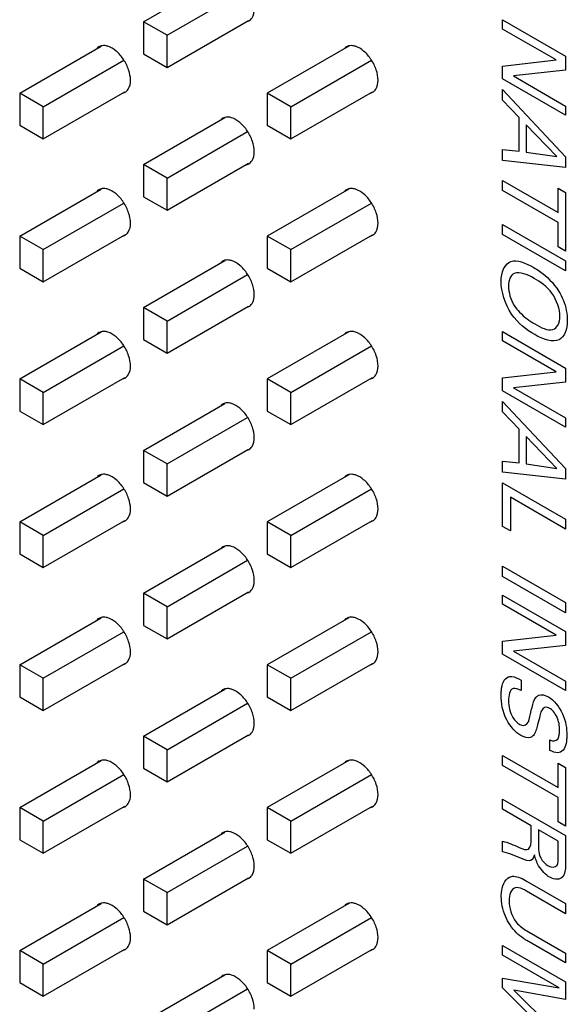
# Model space of a CAD drawing. Header units: inches. Extents: x 0 to 34, y 0 to 22.
# Tile 33 of 43: x 30.5 to 31, y 13.6 to 14.5. Entities that reach past the tile are written whole.
import ezdxf

# ---------------------------------------------------------------- set-up
doc = ezdxf.new("R2010")
doc.units = ezdxf.units.IN
doc.header["$LTSCALE"] = 1.87
doc.header["$MEASUREMENT"] = 0
doc.layers.get('0').update_dxf_attribs({"linetype": 'CONTINUOUS'})
doc.layers.add('02___PRT_ALL_AXES', color=7, linetype='CONTINUOUS')

msp = doc.modelspace()

# ---------------------------------------------------------------- linework, layer by layer
at = {"color": 7, "linetype": 'CONTINUOUS'}
for p, q in [((30.60666, 14.49031), (30.67991, 14.53261)), ((30.62781, 14.47809), (30.70034, 14.51997)), ((30.62781, 14.47809), (30.60666, 14.49031)), ((30.60666, 14.49031), (30.60666, 14.46138)), ((30.62781, 14.44916), (30.70117, 14.49152)), ((30.62781, 14.44916), (30.62781, 14.47809)), ((30.4953, 14.42603), (30.56855, 14.46832)), ((30.60666, 14.46138), (30.62781, 14.44916)), ((30.79126, 14.46831), (30.71801, 14.42601)), ((30.51646, 14.41381), (30.58898, 14.45569)), ((30.73917, 14.4138), (30.81169, 14.45567)), ((30.51646, 14.41381), (30.4953, 14.42603)), ((30.4953, 14.42603), (30.4953, 14.3971)), ((30.51646, 14.38488), (30.58981, 14.42724)), ((30.73917, 14.4138), (30.71801, 14.42601)), ((30.71801, 14.42601), (30.71801, 14.39708)), ((30.73917, 14.38487), (30.81252, 14.42722)), ((30.51646, 14.38488), (30.51646, 14.41381)), ((30.73917, 14.38487), (30.73917, 14.4138)), ((30.60666, 14.36173), (30.67991, 14.40403)), ((30.4953, 14.3971), (30.51646, 14.38488)), ((30.62781, 14.34952), (30.70034, 14.39139)), ((30.71801, 14.39708), (30.73917, 14.38487)), ((30.62781, 14.32059), (30.70117, 14.36294)), ((30.62781, 14.34952), (30.60666, 14.36173)), ((30.60666, 14.36173), (30.60666, 14.3328)), ((30.62781, 14.32059), (30.62781, 14.34952)), ((30.4953, 14.29745), (30.56855, 14.33975)), ((30.79126, 14.33973), (30.71801, 14.29744)), ((30.51646, 14.28523), (30.58898, 14.32711)), ((30.60666, 14.3328), (30.62781, 14.32059)), ((30.73917, 14.28522), (30.81169, 14.3271)), ((30.51646, 14.28523), (30.4953, 14.29745)), ((30.4953, 14.29745), (30.4953, 14.26852)), ((30.51646, 14.2563), (30.58981, 14.29866)), ((30.73917, 14.28522), (30.71801, 14.29744)), ((30.71801, 14.29744), (30.71801, 14.26851)), ((30.73917, 14.25629), (30.81252, 14.29865)), ((30.51646, 14.2563), (30.51646, 14.28523)), ((30.73917, 14.25629), (30.73917, 14.28522)), ((30.60666, 14.23315), (30.67991, 14.27545)), ((30.4953, 14.26852), (30.51646, 14.2563)), ((30.71801, 14.26851), (30.73917, 14.25629)), ((30.62781, 14.22094), (30.70034, 14.26281)), ((30.62781, 14.22094), (30.60666, 14.23315)), ((30.60666, 14.23315), (30.60666, 14.20422)), ((30.62781, 14.19201), (30.70117, 14.23436)), ((30.62781, 14.19201), (30.62781, 14.22094)), ((30.4953, 14.16887), (30.56855, 14.21117)), ((30.60666, 14.20422), (30.62781, 14.19201)), ((30.79126, 14.21115), (30.71801, 14.16886)), ((30.51646, 14.15666), (30.58898, 14.19853)), ((30.73917, 14.15664), (30.81169, 14.19852)), ((30.51646, 14.15666), (30.4953, 14.16887)), ((30.4953, 14.16887), (30.4953, 14.13994)), ((30.51646, 14.12773), (30.58981, 14.17008)), ((30.73917, 14.15664), (30.71801, 14.16886)), ((30.71801, 14.16886), (30.71801, 14.13993)), ((30.73917, 14.12771), (30.81252, 14.17007)), ((30.51646, 14.12773), (30.51646, 14.15666)), ((30.73917, 14.12771), (30.73917, 14.15664)), ((30.60666, 14.10458), (30.67991, 14.14687)), ((30.4953, 14.13994), (30.51646, 14.12773)), ((30.62781, 14.09236), (30.70034, 14.13424)), ((30.71801, 14.13993), (30.73917, 14.12771)), ((30.62781, 14.06343), (30.70117, 14.10578)), ((30.62781, 14.09236), (30.60666, 14.10458)), ((30.60666, 14.10458), (30.60666, 14.07565)), ((30.62781, 14.06343), (30.62781, 14.09236)), ((30.4953, 14.04029), (30.56855, 14.08259)), ((30.79126, 14.08258), (30.71801, 14.04028)), ((30.60666, 14.07565), (30.62781, 14.06343)), ((30.51646, 14.02808), (30.58898, 14.06995)), ((30.73917, 14.02806), (30.81169, 14.06994)), ((30.51646, 14.02808), (30.4953, 14.04029)), ((30.4953, 14.04029), (30.4953, 14.01136)), ((30.51646, 13.99915), (30.58981, 14.0415)), ((30.73917, 14.02806), (30.71801, 14.04028)), ((30.71801, 14.04028), (30.71801, 14.01135)), ((30.73917, 13.99913), (30.81252, 14.04149)), ((30.51646, 13.99915), (30.51646, 14.02808)), ((30.73917, 13.99913), (30.73917, 14.02806)), ((30.60666, 13.976), (30.67991, 14.01829)), ((30.4953, 14.01136), (30.51646, 13.99915)), ((30.71801, 14.01135), (30.73917, 13.99913)), ((30.62781, 13.96378), (30.70034, 14.00566)), ((30.62781, 13.96378), (30.60666, 13.976)), ((30.60666, 13.976), (30.60666, 13.94707)), ((30.62781, 13.93485), (30.70117, 13.97721)), ((30.62781, 13.93485), (30.62781, 13.96378)), ((30.4953, 13.91172), (30.56855, 13.95401)), ((30.60666, 13.94707), (30.62781, 13.93485)), ((30.79126, 13.954), (30.71801, 13.9117)), ((30.51646, 13.8995), (30.58898, 13.94137)), ((30.73917, 13.89949), (30.81169, 13.94136)), ((30.51646, 13.8995), (30.4953, 13.91172)), ((30.4953, 13.91172), (30.4953, 13.88279)), ((30.51646, 13.87057), (30.58981, 13.91292)), ((30.73917, 13.89949), (30.71801, 13.9117)), ((30.71801, 13.9117), (30.71801, 13.88277)), ((30.73917, 13.87056), (30.81252, 13.91291)), ((30.51646, 13.87057), (30.51646, 13.8995)), ((30.73917, 13.87056), (30.73917, 13.89949)), ((30.60666, 13.84742), (30.67991, 13.88972)), ((30.4953, 13.88279), (30.51646, 13.87057)), ((30.62781, 13.8352), (30.70034, 13.87708)), ((30.71801, 13.88277), (30.73917, 13.87056)), ((30.62781, 13.80627), (30.70117, 13.84863)), ((30.62781, 13.8352), (30.60666, 13.84742)), ((30.60666, 13.84742), (30.60666, 13.81849)), ((30.62781, 13.80627), (30.62781, 13.8352)), ((30.4953, 13.78314), (30.56855, 13.82543)), ((30.79126, 13.82542), (30.71801, 13.78312)), ((30.60666, 13.81849), (30.62781, 13.80627)), ((30.51646, 13.77092), (30.58898, 13.8128)), ((30.73917, 13.77091), (30.81169, 13.81278)), ((30.51646, 13.77092), (30.4953, 13.78314)), ((30.4953, 13.78314), (30.4953, 13.75421)), ((30.51646, 13.74199), (30.58981, 13.78435)), ((30.73917, 13.77091), (30.71801, 13.78312)), ((30.71801, 13.78312), (30.71801, 13.75419)), ((30.73917, 13.74198), (30.81252, 13.78433)), ((30.51646, 13.74199), (30.51646, 13.77092)), ((30.73917, 13.74198), (30.73917, 13.77091)), ((30.60666, 13.71884), (30.67991, 13.76114)), ((30.4953, 13.75421), (30.51646, 13.74199)), ((30.71801, 13.75419), (30.73917, 13.74198)), ((30.62781, 13.70663), (30.70034, 13.7485)), ((30.62781, 13.70663), (30.60666, 13.71884)), ((30.60666, 13.71884), (30.60666, 13.68991)), ((30.62781, 13.6777), (30.70117, 13.72005)), ((30.62781, 13.6777), (30.62781, 13.70663)), ((30.4953, 13.65456), (30.56855, 13.69686)), ((30.60666, 13.68991), (30.62781, 13.6777)), ((30.79126, 13.69684), (30.71801, 13.65455)), ((30.51646, 13.64234), (30.58898, 13.68422)), ((30.73917, 13.64233), (30.81169, 13.68421)), ((30.51646, 13.64234), (30.4953, 13.65456)), ((30.4953, 13.65456), (30.4953, 13.62563)), ((30.51646, 13.61341), (30.58981, 13.65577)), ((30.73917, 13.64233), (30.71801, 13.65455)), ((30.71801, 13.65455), (30.71801, 13.62562)), ((30.73917, 13.6134), (30.81252, 13.65576)), ((30.51646, 13.61341), (30.51646, 13.64234)), ((30.73917, 13.6134), (30.73917, 13.64233)), ((30.60666, 13.59026), (30.67991, 13.63256)), ((30.4953, 13.62563), (30.51646, 13.61341)), ((30.62781, 13.57805), (30.70034, 13.61992)), ((30.71801, 13.62562), (30.73917, 13.6134))]:
    msp.add_line(p, q, dxfattribs=at)
at = {"color": 40, "linetype": 'CONTINUOUS'}
for p, q in [((30.92967, 14.49194), (30.98636, 14.45921)), ((30.92967, 14.48369), (30.92967, 14.49194)), ((30.97781, 14.4559), (30.92967, 14.48369)), ((30.92967, 14.45042), (30.97781, 14.4559)), ((30.98636, 14.45921), (30.98636, 14.44661)), ((30.92967, 14.43881), (30.92967, 14.45042)), ((30.98636, 14.44661), (30.93949, 14.44149)), ((30.98636, 14.40608), (30.92967, 14.43881)), ((30.93949, 14.44149), (30.98636, 14.41442)), ((30.92967, 14.42917), (30.98636, 14.36887)), ((30.92967, 14.41983), (30.92967, 14.42917)), ((30.94443, 14.40423), (30.92967, 14.41983)), ((30.98636, 14.41442), (30.98636, 14.40608)), ((30.94443, 14.37386), (30.94443, 14.40423)), ((30.97859, 14.36891), (30.95079, 14.39766)), ((30.95079, 14.39766), (30.95079, 14.3729)), ((30.92967, 14.37531), (30.94443, 14.37386)), ((30.92967, 14.36543), (30.92967, 14.37531)), ((30.95079, 14.3729), (30.97859, 14.36891)), ((30.98636, 14.35917), (30.92967, 14.36543)), ((30.98636, 14.36887), (30.98636, 14.35917)), ((30.92967, 14.34744), (30.97969, 14.31856)), ((30.92967, 14.33847), (30.92967, 14.34744)), ((30.97969, 14.30959), (30.92967, 14.33847)), ((30.97969, 14.3405), (30.98636, 14.33665)), ((30.97969, 14.31856), (30.97969, 14.3405)), ((30.98636, 14.33665), (30.98636, 14.28379)), ((30.97969, 14.28764), (30.97969, 14.30959)), ((30.92967, 14.30787), (30.98636, 14.27514)), ((30.92967, 14.2988), (30.92967, 14.30787)), ((30.98636, 14.26607), (30.92967, 14.2988)), ((30.98636, 14.28379), (30.97969, 14.28764)), ((30.98636, 14.27514), (30.98636, 14.26607)), ((30.92967, 14.21142), (30.98636, 14.17868)), ((30.92967, 14.20316), (30.92967, 14.21142)), ((30.97781, 14.17537), (30.92967, 14.20316)), ((30.98636, 14.17868), (30.98636, 14.16608)), ((30.92967, 14.16989), (30.97781, 14.17537)), ((30.92967, 14.15828), (30.92967, 14.16989)), ((30.98636, 14.16608), (30.93949, 14.16096)), ((30.93949, 14.16096), (30.98636, 14.13389)), ((30.98636, 14.12555), (30.92967, 14.15828)), ((30.92967, 14.14862), (30.98636, 14.08832)), ((30.92967, 14.13928), (30.92967, 14.14862)), ((30.94443, 14.12369), (30.92967, 14.13928)), ((30.98636, 14.13389), (30.98636, 14.12555)), ((30.94443, 14.09331), (30.94443, 14.12369)), ((30.97859, 14.08837), (30.95079, 14.11711)), ((30.95079, 14.11711), (30.95079, 14.09236)), ((30.92967, 14.09476), (30.94443, 14.09331)), ((30.92967, 14.08488), (30.92967, 14.09476)), ((30.95079, 14.09236), (30.97859, 14.08837)), ((30.98636, 14.08832), (30.98636, 14.07862)), ((30.98636, 14.07862), (30.92967, 14.08488)), ((30.92967, 14.0755), (30.98636, 14.04276)), ((30.92967, 14.03606), (30.92967, 14.0755)), ((30.98636, 14.03379), (30.93666, 14.06249)), ((30.93666, 14.06249), (30.93666, 14.03202)), ((30.93666, 14.03202), (30.92967, 14.03606)), ((30.98636, 14.04276), (30.98636, 14.03379)), ((30.92967, 14.00027), (30.98636, 13.96753)), ((30.92967, 13.9912), (30.92967, 14.00027)), ((30.98636, 13.95847), (30.92967, 13.9912)), ((30.92967, 13.9744), (30.98636, 13.94167)), ((30.92967, 13.96615), (30.92967, 13.9744)), ((30.97781, 13.93836), (30.92967, 13.96615)), ((30.98636, 13.96753), (30.98636, 13.95847)), ((30.92967, 13.93288), (30.97781, 13.93836)), ((30.98636, 13.94167), (30.98636, 13.92907)), ((30.92967, 13.92127), (30.92967, 13.93288)), ((30.98636, 13.92907), (30.93949, 13.92395)), ((30.98636, 13.88854), (30.92967, 13.92127)), ((30.93949, 13.92395), (30.98636, 13.89688)), ((30.94624, 13.89788), (30.94624, 13.88845)), ((30.98636, 13.89688), (30.98636, 13.88854)), ((30.97223, 13.83464), (30.97223, 13.84407)), ((30.92967, 13.82997), (30.97969, 13.80109)), ((30.92967, 13.821), (30.92967, 13.82997)), ((30.97969, 13.82303), (30.98636, 13.81918)), ((30.97969, 13.80109), (30.97969, 13.82303)), ((30.97969, 13.79212), (30.92967, 13.821)), ((30.98636, 13.81918), (30.98636, 13.76632)), ((30.92967, 13.79059), (30.98636, 13.75786)), ((30.92967, 13.78162), (30.92967, 13.79059)), ((30.97969, 13.77017), (30.97969, 13.79212)), ((30.95527, 13.76684), (30.92967, 13.78162)), ((30.98636, 13.76632), (30.97969, 13.77017)), ((30.95527, 13.75541), (30.95527, 13.76684)), ((30.97977, 13.75287), (30.96194, 13.76316)), ((30.96194, 13.76316), (30.96194, 13.74884)), ((30.92967, 13.74317), (30.92967, 13.75287)), ((30.97977, 13.73855), (30.97977, 13.75287)), ((30.98636, 13.75786), (30.98636, 13.73447)), ((30.95181, 13.71666), (30.98636, 13.69672)), ((30.98636, 13.68765), (30.95126, 13.70791)), ((30.98636, 13.69672), (30.98636, 13.68765)), ((30.95158, 13.67219), (30.98636, 13.6521)), ((30.98636, 13.64331), (30.95142, 13.66349)), ((30.92967, 13.65914), (30.98636, 13.62641)), ((30.92967, 13.65035), (30.92967, 13.65914)), ((30.9804, 13.62106), (30.92967, 13.65035)), ((30.98636, 13.6521), (30.98636, 13.64331)), ((30.92967, 13.62968), (30.9804, 13.62106)), ((30.92967, 13.62106), (30.92967, 13.62968)), ((30.98071, 13.5701), (30.92967, 13.62106)), ((30.98636, 13.61036), (30.93964, 13.61884)), ((30.93964, 13.61884), (30.98636, 13.57291)), ((30.98636, 13.62641), (30.98636, 13.61036))]:
    msp.add_line(p, q, dxfattribs=at)
for points, knots in [([(30.92834, 14.25648), (30.92834, 14.26491), (30.9345, 14.27988), (30.95055, 14.27321), (30.95762, 14.26913)], [0, 0, 0, 0, 0.507902, 1, 1, 1, 1]), ([(30.95762, 14.26913), (30.9594, 14.26811), (30.96734, 14.26313), (30.97568, 14.25517), (30.98024, 14.24764)], [0, 0, 0, 0, 0.221615, 1, 1, 1, 1]), ([(30.95857, 14.20874), (30.9514, 14.21288), (30.93507, 14.22495), (30.92834, 14.24773), (30.92834, 14.25648)], [0, 0, 0, 0, 0.485927, 1, 1, 1, 1]), ([(30.98126, 14.22511), (30.98126, 14.23131), (30.97555, 14.24827), (30.96355, 14.25619), (30.9581, 14.25934)], [0, 0, 0, 0, 0.496552, 1, 1, 1, 1]), ([(30.98024, 14.24764), (30.98173, 14.24519), (30.98622, 14.23636), (30.98786, 14.22705), (30.98786, 14.22139)], [0, 0, 0, 0, 0.292862, 1, 1, 1, 1]), ([(30.94019, 14.23486), (30.9416, 14.23271), (30.94736, 14.22573), (30.954, 14.22099), (30.95865, 14.21831)], [0, 0, 0, 0, 0.282009, 1, 1, 1, 1]), ([(30.98786, 14.22139), (30.98786, 14.21365), (30.98243, 14.19856), (30.96621, 14.20433), (30.95857, 14.20874)], [0, 0, 0, 0, 0.4673, 1, 1, 1, 1]), ([(30.95865, 14.21831), (30.96417, 14.21512), (30.97598, 14.20914), (30.98126, 14.21936), (30.98126, 14.22511)], [0, 0, 0, 0, 0.525864, 1, 1, 1, 1]), ([(30.92834, 13.8841), (30.92834, 13.88562), (30.92861, 13.89265), (30.93083, 13.89941), (30.93478, 13.90069)], [0, 0, 0, 0, 0.2082, 1, 1, 1, 1]), ([(30.93478, 13.90069), (30.93574, 13.901), (30.93925, 13.9014), (30.94343, 13.8995), (30.94624, 13.89788)], [0, 0, 0, 0, 0.303636, 1, 1, 1, 1]), ([(30.946, 13.84806), (30.94139, 13.85072), (30.9304, 13.86287), (30.92834, 13.87741), (30.92834, 13.8841)], [0, 0, 0, 0, 0.443312, 1, 1, 1, 1]), ([(30.94624, 13.88845), (30.94379, 13.88975), (30.93649, 13.89251), (30.93501, 13.88392), (30.93501, 13.87916)], [0, 0, 0, 0, 0.37307, 1, 1, 1, 1]), ([(30.95975, 13.88237), (30.96046, 13.88318), (30.96328, 13.88542), (30.96785, 13.88449), (30.9709, 13.88274)], [0, 0, 0, 0, 0.29589, 1, 1, 1, 1]), ([(30.93501, 13.87916), (30.93501, 13.87463), (30.93656, 13.86553), (30.94297, 13.85924), (30.94514, 13.85798)], [0, 0, 0, 0, 0.643378, 1, 1, 1, 1]), ([(30.95472, 13.8675), (30.95518, 13.86941), (30.9565, 13.87466), (30.9578, 13.88018), (30.95975, 13.88237)], [0, 0, 0, 0, 0.358482, 1, 1, 1, 1]), ([(30.9709, 13.88274), (30.97567, 13.87998), (30.98585, 13.8673), (30.98746, 13.85413), (30.98746, 13.84823)], [0, 0, 0, 0, 0.483218, 1, 1, 1, 1]), ([(30.94514, 13.85798), (30.94759, 13.85657), (30.95343, 13.85742), (30.95392, 13.86423), (30.95472, 13.8675)], [0, 0, 0, 0, 0.423695, 1, 1, 1, 1]), ([(30.97168, 13.87267), (30.96865, 13.87442), (30.96444, 13.87192), (30.96364, 13.86728), (30.96328, 13.86574)], [0, 0, 0, 0, 0.659779, 1, 1, 1, 1]), ([(30.98087, 13.85286), (30.98087, 13.85654), (30.98011, 13.86424), (30.97418, 13.87123), (30.97168, 13.87267)], [0, 0, 0, 0, 0.560243, 1, 1, 1, 1]), ([(30.96328, 13.86574), (30.96259, 13.86302), (30.96101, 13.85681), (30.95933, 13.85039), (30.95731, 13.84806)], [0, 0, 0, 0, 0.433549, 1, 1, 1, 1]), ([(30.97223, 13.84407), (30.97491, 13.84269), (30.98052, 13.84317), (30.98087, 13.84975), (30.98087, 13.85286)], [0, 0, 0, 0, 0.498863, 1, 1, 1, 1]), ([(30.95731, 13.84806), (30.95653, 13.84714), (30.95355, 13.84506), (30.94893, 13.84636), (30.946, 13.84806)], [0, 0, 0, 0, 0.325468, 1, 1, 1, 1]), ([(30.98746, 13.84823), (30.98746, 13.84691), (30.9872, 13.84056), (30.98523, 13.83467), (30.98189, 13.83305)], [0, 0, 0, 0, 0.201856, 1, 1, 1, 1]), ([(30.98189, 13.83305), (30.9811, 13.83268), (30.97822, 13.83196), (30.97463, 13.83344), (30.97223, 13.83464)], [0, 0, 0, 0, 0.308589, 1, 1, 1, 1]), ([(30.94467, 13.74721), (30.94762, 13.74589), (30.955, 13.74307), (30.95527, 13.75169), (30.95527, 13.75541)], [0, 0, 0, 0, 0.47957, 1, 1, 1, 1]), ([(30.96194, 13.74884), (30.96194, 13.74836), (30.962, 13.74543), (30.96212, 13.74222), (30.9632, 13.7395)], [0, 0, 0, 0, 0.162538, 1, 1, 1, 1]), ([(30.95841, 13.74063), (30.95783, 13.73839), (30.95561, 13.73384), (30.95015, 13.73577), (30.9475, 13.73696)], [0, 0, 0, 0, 0.463468, 1, 1, 1, 1]), ([(30.9632, 13.7395), (30.96342, 13.73894), (30.96506, 13.73531), (30.96819, 13.73218), (30.97058, 13.73079)], [0, 0, 0, 0, 0.153747, 1, 1, 1, 1]), ([(30.97058, 13.73079), (30.97365, 13.72902), (30.97973, 13.72916), (30.97977, 13.73588), (30.97977, 13.73855)], [0, 0, 0, 0, 0.570465, 1, 1, 1, 1]), ([(30.98636, 13.73447), (30.98636, 13.73344), (30.98633, 13.72835), (30.98562, 13.72331), (30.9837, 13.72096)], [0, 0, 0, 0, 0.200368, 1, 1, 1, 1]), ([(30.92849, 13.7032), (30.92849, 13.70499), (30.929, 13.71321), (30.9327, 13.72), (30.93752, 13.72111)], [0, 0, 0, 0, 0.208585, 1, 1, 1, 1]), ([(30.93752, 13.72111), (30.93819, 13.72125), (30.94245, 13.72176), (30.94769, 13.71904), (30.95181, 13.71666)], [0, 0, 0, 0, 0.164875, 1, 1, 1, 1]), ([(30.95126, 13.70791), (30.94996, 13.70867), (30.94644, 13.71055), (30.94287, 13.71136), (30.94106, 13.71091)], [0, 0, 0, 0, 0.369274, 1, 1, 1, 1]), ([(30.93634, 13.67754), (30.93472, 13.67998), (30.93009, 13.6886), (30.92849, 13.69776), (30.92849, 13.7032)], [0, 0, 0, 0, 0.306092, 1, 1, 1, 1]), ([(30.93548, 13.69917), (30.93548, 13.69343), (30.93931, 13.67998), (30.94832, 13.67407), (30.95158, 13.67219)], [0, 0, 0, 0, 0.603974, 1, 1, 1, 1]), ([(30.95142, 13.66349), (30.95047, 13.66404), (30.94519, 13.66717), (30.93973, 13.67244), (30.93634, 13.67754)], [0, 0, 0, 0, 0.179509, 1, 1, 1, 1])]:
    msp.add_open_spline(points, degree=3, knots=knots, dxfattribs=at)
for points in [[(30.9581, 14.25934), (30.9519, 14.26291), (30.94502, 14.26558), (30.94019, 14.26387)], [(30.94019, 14.26387), (30.93666, 14.26263), (30.93501, 14.25759), (30.93501, 14.25236)], [(30.93501, 14.25236), (30.93501, 14.24713), (30.93672, 14.24022), (30.94019, 14.23486)], [(30.92967, 13.75287), (30.93448, 13.75195), (30.93964, 13.74937), (30.94467, 13.74721)], [(30.9475, 13.73696), (30.94148, 13.73962), (30.93539, 13.74218), (30.92967, 13.74317)], [(30.9621, 13.73079), (30.9603, 13.73391), (30.95908, 13.73741), (30.95841, 13.74063)], [(30.97215, 13.72037), (30.96855, 13.72245), (30.96465, 13.72638), (30.9621, 13.73079)], [(30.9837, 13.72096), (30.98136, 13.71802), (30.97653, 13.71784), (30.97215, 13.72037)], [(30.94106, 13.71091), (30.9373, 13.70982), (30.93548, 13.7046), (30.93548, 13.69917)]]:
    msp.add_open_spline(points, degree=3, dxfattribs=at)
at = {"layer": '02___PRT_ALL_AXES', "color": 7, "linetype": 'CONTINUOUS'}
for p, q in [((30.69941, 14.49025), (30.70143, 14.49107)), ((30.56846, 14.46852), (30.56645, 14.4677)), ((30.79117, 14.46851), (30.78916, 14.46769)), ((30.58806, 14.42597), (30.59007, 14.42679)), ((30.81077, 14.42596), (30.81278, 14.42678)), ((30.67982, 14.40423), (30.6778, 14.40341)), ((30.69941, 14.36167), (30.70143, 14.36249)), ((30.56846, 14.33994), (30.56645, 14.33913)), ((30.79117, 14.33993), (30.78916, 14.33911)), ((30.58806, 14.29739), (30.59007, 14.29821)), ((30.81077, 14.29738), (30.81278, 14.2982)), ((30.67982, 14.27565), (30.6778, 14.27483)), ((30.69941, 14.2331), (30.70143, 14.23392)), ((30.56846, 14.21137), (30.56645, 14.21055)), ((30.79117, 14.21135), (30.78916, 14.21053)), ((30.58806, 14.16881), (30.59007, 14.16963)), ((30.81077, 14.1688), (30.81278, 14.16962)), ((30.67982, 14.14707), (30.6778, 14.14625)), ((30.69941, 14.10452), (30.70143, 14.10534)), ((30.56846, 14.08279), (30.56645, 14.08197)), ((30.79117, 14.08278), (30.78916, 14.08196)), ((30.58806, 14.04024), (30.59007, 14.04106)), ((30.81077, 14.04022), (30.81278, 14.04104)), ((30.67982, 14.01849), (30.6778, 14.01767)), ((30.69941, 13.97594), (30.70143, 13.97676)), ((30.56846, 13.95421), (30.56645, 13.95339)), ((30.79117, 13.9542), (30.78916, 13.95338)), ((30.58806, 13.91166), (30.59007, 13.91248)), ((30.81077, 13.91165), (30.81278, 13.91246)), ((30.67982, 13.88992), (30.6778, 13.8891)), ((30.69941, 13.84736), (30.70143, 13.84818)), ((30.56846, 13.82563), (30.56645, 13.82481)), ((30.79117, 13.82562), (30.78916, 13.8248)), ((30.58806, 13.78308), (30.59007, 13.7839)), ((30.81077, 13.78307), (30.81278, 13.78389)), ((30.67982, 13.76134), (30.6778, 13.76052)), ((30.69941, 13.71878), (30.70143, 13.7196)), ((30.56846, 13.69705), (30.56645, 13.69624)), ((30.79117, 13.69704), (30.78916, 13.69622)), ((30.58806, 13.6545), (30.59007, 13.65532)), ((30.81077, 13.65449), (30.81278, 13.65531)), ((30.67982, 13.63276), (30.6778, 13.63194))]:
    msp.add_line(p, q, dxfattribs=at)
for centre, start, end in [((30.69739, 14.49804), 300.09912, 312.65632), ((30.57049, 14.46073), 120.09912, 132.65632), ((30.7932, 14.46072), 120.09912, 132.65632), ((30.58603, 14.43376), 300.09912, 312.65632), ((30.80874, 14.43375), 300.09912, 312.65632), ((30.68184, 14.39644), 120.09912, 132.65632), ((30.69739, 14.36946), 300.09912, 312.65632), ((30.57049, 14.33216), 120.09912, 132.65632), ((30.7932, 14.33214), 120.09912, 132.65632), ((30.58603, 14.30518), 300.09912, 312.65632), ((30.80874, 14.30517), 300.09912, 312.65632), ((30.68184, 14.26786), 120.09912, 132.65632), ((30.69739, 14.24088), 300.09912, 312.65632), ((30.57049, 14.20358), 120.09912, 132.65632), ((30.7932, 14.20357), 120.09912, 132.65632), ((30.58603, 14.1766), 300.09912, 312.65632), ((30.80874, 14.17659), 300.09912, 312.65632), ((30.68184, 14.13928), 120.09912, 132.65632), ((30.69739, 14.11231), 300.09912, 312.65632), ((30.57049, 14.075), 120.09912, 132.65632), ((30.7932, 14.07499), 120.09912, 132.65632), ((30.58603, 14.04802), 300.09912, 312.65632), ((30.80874, 14.04801), 300.09912, 312.65632), ((30.68184, 14.01071), 120.09912, 132.65632), ((30.69739, 13.98373), 300.09912, 312.65632), ((30.57049, 13.94642), 120.09912, 132.65632), ((30.7932, 13.94641), 120.09912, 132.65632), ((30.58603, 13.91945), 300.09912, 312.65632), ((30.80874, 13.91943), 300.09912, 312.65632), ((30.68184, 13.88213), 120.09912, 132.65632), ((30.69739, 13.85515), 300.09912, 312.65632), ((30.57049, 13.81784), 120.09912, 132.65632), ((30.7932, 13.81783), 120.09912, 132.65632), ((30.58603, 13.79087), 300.09912, 312.65632), ((30.80874, 13.79086), 300.09912, 312.65632), ((30.68184, 13.75355), 120.09912, 132.65632), ((30.69739, 13.72657), 300.09912, 312.65632), ((30.57049, 13.68927), 120.09912, 132.65632), ((30.7932, 13.68925), 120.09912, 132.65632), ((30.58603, 13.66229), 300.09912, 312.65632), ((30.80874, 13.66228), 300.09912, 312.65632), ((30.68184, 13.62497), 120.09912, 132.65632)]:
    msp.add_arc(centre, 0.00805, start, end, dxfattribs=at)
for points, knots in [([(30.70285, 14.49212), (30.70342, 14.49264), (30.70567, 14.4954), (30.70632, 14.49915), (30.70632, 14.50188)], [0, 0, 0, 0, 0.221112, 1, 1, 1, 1]), ([(30.57454, 14.4682), (30.57401, 14.46836), (30.57204, 14.46887), (30.5699, 14.46889), (30.56846, 14.46852)], [0, 0, 0, 0, 0.271766, 1, 1, 1, 1]), ([(30.79725, 14.46818), (30.79672, 14.46835), (30.79475, 14.46886), (30.79261, 14.46888), (30.79117, 14.46851)], [0, 0, 0, 0, 0.271766, 1, 1, 1, 1]), ([(30.59496, 14.4376), (30.59496, 14.44076), (30.59361, 14.4474), (30.58909, 14.45645), (30.58271, 14.4639), (30.57727, 14.46734), (30.57454, 14.4682)], [0, 0, 0, 0, 0.245023, 0.515919, 0.77788, 1, 1, 1, 1]), ([(30.81767, 14.43759), (30.81767, 14.44075), (30.81632, 14.44739), (30.8118, 14.45644), (30.80542, 14.46389), (30.79998, 14.46733), (30.79725, 14.46818)], [0, 0, 0, 0, 0.245023, 0.515919, 0.77788, 1, 1, 1, 1]), ([(30.59149, 14.42783), (30.59206, 14.42836), (30.59431, 14.43112), (30.59496, 14.43486), (30.59496, 14.4376)], [0, 0, 0, 0, 0.221112, 1, 1, 1, 1]), ([(30.8142, 14.42782), (30.81477, 14.42835), (30.81702, 14.43111), (30.81767, 14.43485), (30.81767, 14.43759)], [0, 0, 0, 0, 0.221112, 1, 1, 1, 1]), ([(30.6859, 14.4039), (30.68537, 14.40407), (30.68339, 14.40457), (30.68126, 14.4046), (30.67982, 14.40423)], [0, 0, 0, 0, 0.271766, 1, 1, 1, 1]), ([(30.70632, 14.37331), (30.70632, 14.37646), (30.70497, 14.38311), (30.70045, 14.39215), (30.69406, 14.39961), (30.68863, 14.40304), (30.6859, 14.4039)], [0, 0, 0, 0, 0.245023, 0.515919, 0.77788, 1, 1, 1, 1]), ([(30.70285, 14.36354), (30.70342, 14.36407), (30.70567, 14.36683), (30.70632, 14.37057), (30.70632, 14.37331)], [0, 0, 0, 0, 0.221112, 1, 1, 1, 1]), ([(30.57454, 14.33962), (30.57401, 14.33978), (30.57204, 14.34029), (30.5699, 14.34032), (30.56846, 14.33994)], [0, 0, 0, 0, 0.271766, 1, 1, 1, 1]), ([(30.59496, 14.30902), (30.59496, 14.31218), (30.59361, 14.31883), (30.58909, 14.32787), (30.58271, 14.33533), (30.57727, 14.33876), (30.57454, 14.33962)], [0, 0, 0, 0, 0.245023, 0.515919, 0.77788, 1, 1, 1, 1]), ([(30.79725, 14.3396), (30.79672, 14.33977), (30.79475, 14.34028), (30.79261, 14.3403), (30.79117, 14.33993)], [0, 0, 0, 0, 0.271766, 1, 1, 1, 1]), ([(30.81767, 14.30901), (30.81767, 14.31217), (30.81632, 14.31881), (30.8118, 14.32786), (30.80542, 14.33531), (30.79998, 14.33875), (30.79725, 14.3396)], [0, 0, 0, 0, 0.245023, 0.515919, 0.77788, 1, 1, 1, 1]), ([(30.59149, 14.29926), (30.59206, 14.29978), (30.59431, 14.30254), (30.59496, 14.30629), (30.59496, 14.30902)], [0, 0, 0, 0, 0.221112, 1, 1, 1, 1]), ([(30.8142, 14.29924), (30.81477, 14.29977), (30.81702, 14.30253), (30.81767, 14.30627), (30.81767, 14.30901)], [0, 0, 0, 0, 0.221112, 1, 1, 1, 1]), ([(30.6859, 14.27532), (30.68537, 14.27549), (30.68339, 14.27599), (30.68126, 14.27602), (30.67982, 14.27565)], [0, 0, 0, 0, 0.271766, 1, 1, 1, 1]), ([(30.70632, 14.24473), (30.70632, 14.24788), (30.70497, 14.25453), (30.70045, 14.26358), (30.69406, 14.27103), (30.68863, 14.27447), (30.6859, 14.27532)], [0, 0, 0, 0, 0.245023, 0.515919, 0.77788, 1, 1, 1, 1]), ([(30.70285, 14.23496), (30.70342, 14.23549), (30.70567, 14.23825), (30.70632, 14.24199), (30.70632, 14.24473)], [0, 0, 0, 0, 0.221112, 1, 1, 1, 1]), ([(30.57454, 14.21104), (30.57401, 14.21121), (30.57204, 14.21171), (30.5699, 14.21174), (30.56846, 14.21137)], [0, 0, 0, 0, 0.271766, 1, 1, 1, 1]), ([(30.59496, 14.18045), (30.59496, 14.1836), (30.59361, 14.19025), (30.58909, 14.19929), (30.58271, 14.20675), (30.57727, 14.21018), (30.57454, 14.21104)], [0, 0, 0, 0, 0.245023, 0.515919, 0.77788, 1, 1, 1, 1]), ([(30.79725, 14.21103), (30.79672, 14.21119), (30.79475, 14.2117), (30.79261, 14.21173), (30.79117, 14.21135)], [0, 0, 0, 0, 0.271766, 1, 1, 1, 1]), ([(30.81767, 14.18043), (30.81767, 14.18359), (30.81632, 14.19024), (30.8118, 14.19928), (30.80542, 14.20673), (30.79998, 14.21017), (30.79725, 14.21103)], [0, 0, 0, 0, 0.245023, 0.515919, 0.77788, 1, 1, 1, 1]), ([(30.59149, 14.17068), (30.59206, 14.1712), (30.59431, 14.17396), (30.59496, 14.17771), (30.59496, 14.18045)], [0, 0, 0, 0, 0.221112, 1, 1, 1, 1]), ([(30.8142, 14.17067), (30.81477, 14.17119), (30.81702, 14.17395), (30.81767, 14.17769), (30.81767, 14.18043)], [0, 0, 0, 0, 0.221112, 1, 1, 1, 1]), ([(30.6859, 14.14674), (30.68537, 14.14691), (30.68339, 14.14742), (30.68126, 14.14744), (30.67982, 14.14707)], [0, 0, 0, 0, 0.271766, 1, 1, 1, 1]), ([(30.70632, 14.11615), (30.70632, 14.11931), (30.70497, 14.12595), (30.70045, 14.135), (30.69406, 14.14245), (30.68863, 14.14589), (30.6859, 14.14674)], [0, 0, 0, 0, 0.245023, 0.515919, 0.77788, 1, 1, 1, 1]), ([(30.70285, 14.10638), (30.70342, 14.10691), (30.70567, 14.10967), (30.70632, 14.11341), (30.70632, 14.11615)], [0, 0, 0, 0, 0.221112, 1, 1, 1, 1]), ([(30.57454, 14.08246), (30.57401, 14.08263), (30.57204, 14.08313), (30.5699, 14.08316), (30.56846, 14.08279)], [0, 0, 0, 0, 0.271766, 1, 1, 1, 1]), ([(30.59496, 14.05187), (30.59496, 14.05502), (30.59361, 14.06167), (30.58909, 14.07072), (30.58271, 14.07817), (30.57727, 14.08161), (30.57454, 14.08246)], [0, 0, 0, 0, 0.245023, 0.515919, 0.77788, 1, 1, 1, 1]), ([(30.79725, 14.08245), (30.79672, 14.08262), (30.79475, 14.08312), (30.79261, 14.08315), (30.79117, 14.08278)], [0, 0, 0, 0, 0.271766, 1, 1, 1, 1]), ([(30.81767, 14.05186), (30.81767, 14.05501), (30.81632, 14.06166), (30.8118, 14.0707), (30.80542, 14.07816), (30.79998, 14.08159), (30.79725, 14.08245)], [0, 0, 0, 0, 0.245023, 0.515919, 0.77788, 1, 1, 1, 1]), ([(30.59149, 14.0421), (30.59206, 14.04263), (30.59431, 14.04539), (30.59496, 14.04913), (30.59496, 14.05187)], [0, 0, 0, 0, 0.221112, 1, 1, 1, 1]), ([(30.8142, 14.04209), (30.81477, 14.04261), (30.81702, 14.04537), (30.81767, 14.04912), (30.81767, 14.05186)], [0, 0, 0, 0, 0.221112, 1, 1, 1, 1]), ([(30.6859, 14.01817), (30.68537, 14.01833), (30.68339, 14.01884), (30.68126, 14.01886), (30.67982, 14.01849)], [0, 0, 0, 0, 0.271766, 1, 1, 1, 1]), ([(30.70632, 13.98757), (30.70632, 13.99073), (30.70497, 13.99738), (30.70045, 14.00642), (30.69406, 14.01387), (30.68863, 14.01731), (30.6859, 14.01817)], [0, 0, 0, 0, 0.245023, 0.515919, 0.77788, 1, 1, 1, 1]), ([(30.70285, 13.9778), (30.70342, 13.97833), (30.70567, 13.98109), (30.70632, 13.98483), (30.70632, 13.98757)], [0, 0, 0, 0, 0.221112, 1, 1, 1, 1]), ([(30.57454, 13.95388), (30.57401, 13.95405), (30.57204, 13.95456), (30.5699, 13.95458), (30.56846, 13.95421)], [0, 0, 0, 0, 0.271766, 1, 1, 1, 1]), ([(30.59496, 13.92329), (30.59496, 13.92645), (30.59361, 13.93309), (30.58909, 13.94214), (30.58271, 13.94959), (30.57727, 13.95303), (30.57454, 13.95388)], [0, 0, 0, 0, 0.245023, 0.515919, 0.77788, 1, 1, 1, 1]), ([(30.79725, 13.95387), (30.79672, 13.95404), (30.79475, 13.95454), (30.79261, 13.95457), (30.79117, 13.9542)], [0, 0, 0, 0, 0.271766, 1, 1, 1, 1]), ([(30.81767, 13.92328), (30.81767, 13.92643), (30.81632, 13.93308), (30.8118, 13.94213), (30.80542, 13.94958), (30.79998, 13.95301), (30.79725, 13.95387)], [0, 0, 0, 0, 0.245023, 0.515919, 0.77788, 1, 1, 1, 1]), ([(30.59149, 13.91352), (30.59206, 13.91405), (30.59431, 13.91681), (30.59496, 13.92055), (30.59496, 13.92329)], [0, 0, 0, 0, 0.221112, 1, 1, 1, 1]), ([(30.8142, 13.91351), (30.81477, 13.91404), (30.81702, 13.9168), (30.81767, 13.92054), (30.81767, 13.92328)], [0, 0, 0, 0, 0.221112, 1, 1, 1, 1]), ([(30.6859, 13.88959), (30.68537, 13.88975), (30.68339, 13.89026), (30.68126, 13.89029), (30.67982, 13.88992)], [0, 0, 0, 0, 0.271766, 1, 1, 1, 1]), ([(30.70632, 13.85899), (30.70632, 13.86215), (30.70497, 13.8688), (30.70045, 13.87784), (30.69406, 13.8853), (30.68863, 13.88873), (30.6859, 13.88959)], [0, 0, 0, 0, 0.245023, 0.515919, 0.77788, 1, 1, 1, 1]), ([(30.70285, 13.84923), (30.70342, 13.84975), (30.70567, 13.85251), (30.70632, 13.85626), (30.70632, 13.85899)], [0, 0, 0, 0, 0.221112, 1, 1, 1, 1]), ([(30.57454, 13.82531), (30.57401, 13.82547), (30.57204, 13.82598), (30.5699, 13.826), (30.56846, 13.82563)], [0, 0, 0, 0, 0.271766, 1, 1, 1, 1]), ([(30.59496, 13.79471), (30.59496, 13.79787), (30.59361, 13.80451), (30.58909, 13.81356), (30.58271, 13.82101), (30.57727, 13.82445), (30.57454, 13.82531)], [0, 0, 0, 0, 0.245023, 0.515919, 0.77788, 1, 1, 1, 1]), ([(30.79725, 13.82529), (30.79672, 13.82546), (30.79475, 13.82597), (30.79261, 13.82599), (30.79117, 13.82562)], [0, 0, 0, 0, 0.271766, 1, 1, 1, 1]), ([(30.81767, 13.7947), (30.81767, 13.79786), (30.81632, 13.8045), (30.8118, 13.81355), (30.80542, 13.821), (30.79998, 13.82444), (30.79725, 13.82529)], [0, 0, 0, 0, 0.245023, 0.515919, 0.77788, 1, 1, 1, 1]), ([(30.59149, 13.78494), (30.59206, 13.78547), (30.59431, 13.78823), (30.59496, 13.79197), (30.59496, 13.79471)], [0, 0, 0, 0, 0.221112, 1, 1, 1, 1]), ([(30.8142, 13.78493), (30.81477, 13.78546), (30.81702, 13.78822), (30.81767, 13.79196), (30.81767, 13.7947)], [0, 0, 0, 0, 0.221112, 1, 1, 1, 1]), ([(30.6859, 13.76101), (30.68537, 13.76118), (30.68339, 13.76168), (30.68126, 13.76171), (30.67982, 13.76134)], [0, 0, 0, 0, 0.271766, 1, 1, 1, 1]), ([(30.70632, 13.73042), (30.70632, 13.73357), (30.70497, 13.74022), (30.70045, 13.74926), (30.69406, 13.75672), (30.68863, 13.76015), (30.6859, 13.76101)], [0, 0, 0, 0, 0.245023, 0.515919, 0.77788, 1, 1, 1, 1]), ([(30.70285, 13.72065), (30.70342, 13.72118), (30.70567, 13.72394), (30.70632, 13.72768), (30.70632, 13.73042)], [0, 0, 0, 0, 0.221112, 1, 1, 1, 1]), ([(30.57454, 13.69673), (30.57401, 13.69689), (30.57204, 13.6974), (30.5699, 13.69743), (30.56846, 13.69705)], [0, 0, 0, 0, 0.271766, 1, 1, 1, 1]), ([(30.59496, 13.66613), (30.59496, 13.66929), (30.59361, 13.67594), (30.58909, 13.68498), (30.58271, 13.69244), (30.57727, 13.69587), (30.57454, 13.69673)], [0, 0, 0, 0, 0.245023, 0.515919, 0.77788, 1, 1, 1, 1]), ([(30.79725, 13.69671), (30.79672, 13.69688), (30.79475, 13.69739), (30.79261, 13.69741), (30.79117, 13.69704)], [0, 0, 0, 0, 0.271766, 1, 1, 1, 1]), ([(30.81767, 13.66612), (30.81767, 13.66928), (30.81632, 13.67592), (30.8118, 13.68497), (30.80542, 13.69242), (30.79998, 13.69586), (30.79725, 13.69671)], [0, 0, 0, 0, 0.245023, 0.515919, 0.77788, 1, 1, 1, 1]), ([(30.59149, 13.65637), (30.59206, 13.65689), (30.59431, 13.65965), (30.59496, 13.6634), (30.59496, 13.66613)], [0, 0, 0, 0, 0.221112, 1, 1, 1, 1]), ([(30.8142, 13.65635), (30.81477, 13.65688), (30.81702, 13.65964), (30.81767, 13.66338), (30.81767, 13.66612)], [0, 0, 0, 0, 0.221112, 1, 1, 1, 1]), ([(30.6859, 13.63243), (30.68537, 13.6326), (30.68339, 13.6331), (30.68126, 13.63313), (30.67982, 13.63276)], [0, 0, 0, 0, 0.271766, 1, 1, 1, 1]), ([(30.70632, 13.60184), (30.70632, 13.605), (30.70497, 13.61164), (30.70045, 13.62069), (30.69406, 13.62814), (30.68863, 13.63158), (30.6859, 13.63243)], [0, 0, 0, 0, 0.245023, 0.515919, 0.77788, 1, 1, 1, 1])]:
    msp.add_open_spline(points, degree=3, knots=knots, dxfattribs=at)

doc.saveas('drawing.dxf')
